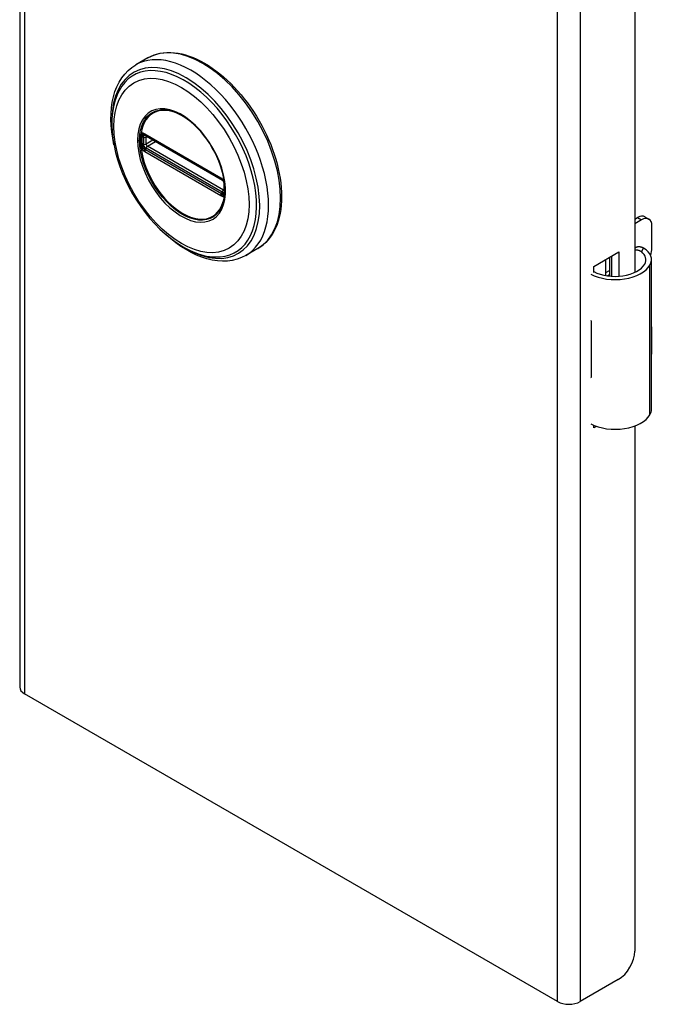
# Model space of a CAD drawing. Header units: inches. Extents: x 0.1 to 81.1, y -11 to 52.7.
# Tile 23 of 31: x 68.8 to 72.2, y 19.3 to 24.6. Entities that reach past the tile are written whole.
import ezdxf

# ---------------------------------------------------------------- set-up
doc = ezdxf.new("R2010")
doc.units = ezdxf.units.IN
doc.header["$LTSCALE"] = 4.869794
doc.header["$MEASUREMENT"] = 0
doc.layers.add('Visible Edges(ANSI)', color=7, linetype='Continuous', lineweight=25)
doc.layers.add('Visible Tangent Edges(ANSI)', color=7, linetype='Continuous', lineweight=25)

msp = doc.modelspace()

# ---------------------------------------------------------------- linework, layer by layer
at = {"layer": 'Visible Edges(ANSI)'}
for p, q in [((68.8034, 40.5693), (68.8034, 20.9733)), ((72.1053, 35.0309), (72.1053, 23.1998)), ((69.4909, 24.3508), (69.4269, 24.3138)), ((69.477, 23.9372), (69.4719, 23.9401)), ((69.477, 23.9372), (69.8851, 23.7016)), ((69.892, 23.6939), (69.484, 23.9295)), ((69.8901, 23.6986), (69.8851, 23.7016)), ((69.9009, 23.6862), (69.9021, 23.6834)), ((69.901, 23.6411), (69.901, 23.6783)), ((69.9021, 23.6834), (69.9027, 23.6816)), ((69.9041, 23.631), (69.904, 23.6251)), ((69.9041, 23.6679), (69.9041, 23.631)), ((72.1053, 23.4854), (72.1208, 23.4944)), ((72.1416, 23.4823), (72.1053, 23.4613)), ((72.1601, 23.4983), (72.181, 23.4862)), ((72.1973, 23.3296), (72.1973, 23.4502)), ((70.0815, 23.3279), (70.0174, 23.291)), ((71.8861, 23.2318), (72.0204, 23.3093)), ((72.0204, 23.3093), (72.0204, 23.1789)), ((71.9495, 23.1827), (71.9495, 23.2684)), ((71.9694, 23.2799), (71.9694, 23.1798)), ((71.9815, 23.1788), (71.9815, 23.2869)), ((72.1948, 22.4641), (72.1948, 23.2677)), ((71.8861, 23.2), (71.8861, 23.2318)), ((71.9495, 23.1986), (71.9694, 23.2101)), ((71.9694, 23.186), (71.9606, 23.1809)), ((71.8705, 22.94), (71.8705, 22.9087)), ((72.1973, 22.7751), (72.1973, 22.8957)), ((71.8705, 22.666), (71.8705, 22.6347)), ((71.8861, 22.3647), (71.8861, 22.3785)), ((71.9006, 22.3731), (71.8861, 22.3647)), ((72.1053, 22.3752), (72.1053, 19.5567)), ((71.6909, 19.2857), (68.8285, 20.9382)), ((72.0169, 19.4036), (71.8125, 19.2857))]:
    msp.add_line(p, q, dxfattribs=at)
at = {"layer": 'Visible Edges(ANSI)', "flags": 128}
for points in [[(69.4909, 24.3508), (69.5067, 24.3591), (69.5233, 24.366), (69.5404, 24.3715), (69.5582, 24.3757), (69.5764, 24.3785), (69.5951, 24.38), (69.6142, 24.3801), (69.6336, 24.3788), (69.6534, 24.3762), (69.6734, 24.3723), (69.6935, 24.3671), (69.7139, 24.3606), (69.7344, 24.3529), (69.7549, 24.3439), (69.7755, 24.3338), (69.796, 24.3225), (69.8165, 24.3101), (69.8369, 24.2966), (69.8572, 24.282), (69.8773, 24.2664), (69.8972, 24.2498), (69.9167, 24.2322), (69.936, 24.2137), (69.955, 24.1944), (69.9735, 24.1742), (69.9916, 24.1532), (70.0092, 24.1315), (70.0263, 24.1092), (70.0428, 24.0862), (70.0587, 24.0626), (70.074, 24.0386), (70.0887, 24.014), (70.1026, 23.9891), (70.1158, 23.9638), (70.1282, 23.9382), (70.1399, 23.9124), (70.1507, 23.8864), (70.1607, 23.8603), (70.1698, 23.8342), (70.178, 23.808), (70.1853, 23.782), (70.1917, 23.756), (70.1971, 23.7303), (70.2015, 23.7048), (70.205, 23.6796), (70.2075, 23.6547), (70.209, 23.6303), (70.2095, 23.6063), (70.209, 23.5829), (70.2075, 23.56), (70.205, 23.5378), (70.2014, 23.5162), (70.1969, 23.4953), (70.1913, 23.4752), (70.1847, 23.456), (70.177, 23.4376), (70.1684, 23.4201), (70.1588, 23.4036), (70.1482, 23.3881), (70.1367, 23.3737), (70.1242, 23.3605), (70.1108, 23.3484), (70.0965, 23.3375), (70.0815, 23.3279)], [(69.3093, 23.8852), (69.3025, 23.9198), (69.2976, 23.9539), (69.2944, 23.9875), (69.2931, 24.0203), (69.2936, 24.0524), (69.296, 24.0834), (69.3003, 24.1135), (69.3066, 24.1423), (69.3148, 24.1699), (69.325, 24.196), (69.3372, 24.2205), (69.3513, 24.2433), (69.3674, 24.2643), (69.3855, 24.2831), (69.4054, 24.2997), (69.4269, 24.3138)], [(69.3365, 24.1743), (69.33, 24.1611), (69.3241, 24.1474), (69.3188, 24.1333), (69.3141, 24.1187), (69.3066, 24.0882), (69.3014, 24.0563), (69.2986, 24.0232), (69.2981, 23.9888), (69.2999, 23.9535), (69.3039, 23.9174), (69.3102, 23.8807), (69.3185, 23.8435), (69.3289, 23.8061), (69.3413, 23.7686), (69.3557, 23.7313), (69.3719, 23.6942), (69.3899, 23.6577), (69.4095, 23.6219), (69.4307, 23.587), (69.4533, 23.5532), (69.4773, 23.5206), (69.5025, 23.4895), (69.5287, 23.46), (69.5559, 23.4323), (69.584, 23.4065), (69.6127, 23.3827), (69.6419, 23.3612), (69.6716, 23.342), (69.7016, 23.3253), (69.7317, 23.3111), (69.7619, 23.2996), (69.792, 23.2909), (69.807, 23.2877), (69.8219, 23.2852), (69.8367, 23.2834), (69.8514, 23.2825)], [(69.8744, 23.5275), (69.8829, 23.541), (69.8902, 23.5563), (69.8961, 23.5731), (69.9006, 23.5913), (69.9036, 23.6109), (69.905, 23.6317), (69.9049, 23.6536), (69.9033, 23.6762), (69.9001, 23.6996), (69.8954, 23.7235), (69.8891, 23.7479), (69.8815, 23.7723), (69.8724, 23.7969), (69.8619, 23.8213), (69.8502, 23.8454), (69.8374, 23.869), (69.8233, 23.892), (69.8083, 23.9142), (69.7924, 23.9354), (69.7757, 23.9555), (69.7583, 23.9744), (69.7403, 23.992), (69.722, 24.008), (69.7033, 24.0225), (69.6845, 24.0352), (69.6656, 24.0462), (69.6469, 24.0553), (69.6285, 24.0625), (69.6104, 24.0677), (69.5929, 24.071), (69.5761, 24.0724), (69.5601, 24.0717)], [(69.4719, 23.9401), (69.4701, 23.9409), (69.4688, 23.9413)], [(69.484, 23.9295), (69.483, 23.93), (69.4826, 23.9301)], [(69.8901, 23.6986), (69.8934, 23.6962), (69.8969, 23.6926)], [(69.901, 23.6783), (69.9004, 23.6823), (69.8983, 23.6871), (69.8951, 23.6913), (69.892, 23.6939)], [(69.8969, 23.6926), (69.899, 23.6895), (69.9009, 23.6862)], [(69.9008, 23.6396), (69.9009, 23.64), (69.901, 23.6411)], [(69.904, 23.6251), (69.9038, 23.6227), (69.9035, 23.6217)], [(70.0174, 23.291), (69.9944, 23.2794), (69.9701, 23.2705), (69.9448, 23.2643), (69.9186, 23.2608), (69.8918, 23.2599), (69.8644, 23.2617), (69.8367, 23.2659), (69.8087, 23.2726), (69.7806, 23.2816), (69.7525, 23.2929), (69.7243, 23.3063), (69.6963, 23.3219), (69.6686, 23.3395), (69.6411, 23.359), (69.614, 23.3803), (69.5874, 23.4034)], [(72.1526, 23.3296), (72.1508, 23.3307), (72.149, 23.3317), (72.147, 23.3326), (72.1451, 23.3335), (72.1431, 23.3342), (72.1411, 23.3349), (72.139, 23.3355), (72.1369, 23.336), (72.1349, 23.3364), (72.1328, 23.3367), (72.1307, 23.3369), (72.1286, 23.337), (72.1265, 23.337), (72.1244, 23.3368), (72.1223, 23.3366), (72.1202, 23.3363), (72.1182, 23.3358), (72.1162, 23.3353), (72.1143, 23.3347), (72.1124, 23.334), (72.1105, 23.3332), (72.1087, 23.3323), (72.107, 23.3313), (72.1053, 23.3303)], [(72.1053, 23.3188), (72.1068, 23.3192), (72.1084, 23.3196), (72.1099, 23.3198), (72.1115, 23.32), (72.113, 23.3202), (72.1146, 23.3203), (72.1161, 23.3203), (72.1176, 23.3203), (72.1191, 23.3201), (72.1206, 23.32), (72.1221, 23.3197), (72.1236, 23.3194), (72.1252, 23.3191), (72.1267, 23.3186), (72.1282, 23.3181), (72.1297, 23.3176), (72.1312, 23.317), (72.1326, 23.3163), (72.1341, 23.3156), (72.1355, 23.3148), (72.1369, 23.3139), (72.1383, 23.313), (72.1396, 23.312), (72.1409, 23.311)]]:
    msp.add_lwpolyline(points, dxfattribs=at)
at = {"layer": 'Visible Edges(ANSI)'}
for centre, major_axis, start_param, end_param in [((72.1208, 23.4301), (0.0394, 0.0682), 0, 0.785398), ((72.1416, 23.418), (0.0394, 0.0682), 5.497787, 7.068583), ((72.0373, 23.2677), (0.128, 0), 5.96475, 6.909947), ((72.0373, 23.2677), (0.1575, 0), 5.96475, 7.032103), ((72.1416, 23.2975), (-0.0394, -0.0682), 1.811012, 2.356194), ((71.9999, 23.2748), (0.1969, 0), 3.983372, 5.96475), ((71.9999, 23.2748), (0.1673, 0), 3.964134, 5.96475), ((71.9999, 23.0257), (0.1969, 0), 3.983372, 3.995195), ((71.9308, 22.9486), (-0.0917, 0), 0.828235, 0.853602), ((72.1416, 22.8635), (-0.0394, -0.0682), 2.356194, 2.65865), ((72.1416, 22.743), (-0.0394, -0.0682), 2.053739, 2.356194), ((71.9308, 22.7059), (0.0917, 0), 3.969828, 3.995195), ((71.9999, 22.7203), (-0.1969, 0), 0.841779, 0.853602), ((72.0373, 22.4641), (0.1575, 0), 5.96475, 6.283185), ((71.9999, 22.4712), (0.1969, 0), 3.983372, 5.96475), ((68.8894, 20.9733), (-0.086, 0), 0, 0.785398), ((72.0169, 19.5057), (-0.0625, -0.1083), 0.785398, 2.356194), ((71.7517, 19.3208), (-0.086, 0), 0.785398, 2.356194)]:
    msp.add_ellipse(centre, major_axis=major_axis, ratio=0.57735, start_param=start_param, end_param=end_param, dxfattribs=at)
at = {"layer": 'Visible Tangent Edges(ANSI)'}
for p, q in [((68.8285, 40.5342), (68.8285, 20.9382)), ((71.6909, 19.2857), (71.6909, 38.8816)), ((71.8125, 38.8816), (71.8125, 19.2857)), ((69.883, 23.7061), (69.475, 23.9417)), ((69.4691, 23.8882), (69.4691, 23.9254)), ((69.4817, 23.9258), (69.4863, 23.9281)), ((69.4817, 23.8886), (69.4817, 23.9258)), ((69.5182, 23.9097), (69.4817, 23.8886)), ((69.482, 23.9329), (69.8901, 23.6973)), ((69.4887, 23.8766), (69.5322, 23.9017)), ((69.475, 23.8489), (69.883, 23.6133)), ((69.8866, 23.6223), (69.4785, 23.8579)), ((69.8901, 23.6302), (69.482, 23.8658)), ((69.8967, 23.641), (69.4887, 23.8766)), ((69.901, 23.6438), (69.8967, 23.641)), ((69.903, 23.6749), (69.903, 23.6377)), ((72.1208, 23.4944), (72.1416, 23.4823)), ((72.1409, 23.311), (72.1526, 23.3296)), ((72.1869, 22.4356), (72.1869, 23.2392)), ((71.8705, 22.9087), (71.8705, 22.666))]:
    msp.add_line(p, q, dxfattribs=at)
at = {"layer": 'Visible Tangent Edges(ANSI)', "flags": 128}
for points in [[(69.436, 23.9098), (69.4377, 23.8766), (69.4426, 23.842), (69.4508, 23.8063), (69.462, 23.7703), (69.4763, 23.7343), (69.4933, 23.6988), (69.5127, 23.6644), (69.5344, 23.6315), (69.5581, 23.6006), (69.5834, 23.5721), (69.6099, 23.5465), (69.6372, 23.5241), (69.6651, 23.5053), (69.693, 23.4902), (69.7207, 23.479), (69.7477, 23.4718), (69.7736, 23.4688), (69.7981, 23.4703), (69.8208, 23.4761), (69.8414, 23.4861), (69.8596, 23.5001), (69.8752, 23.5178), (69.888, 23.5391), (69.8978, 23.5637), (69.9044, 23.5914), (69.9076, 23.6216), (69.9075, 23.6539), (69.9042, 23.6879), (69.8976, 23.723), (69.8879, 23.7589), (69.8752, 23.7951), (69.8594, 23.8309), (69.8411, 23.8659), (69.8204, 23.8996), (69.7977, 23.9315), (69.7733, 23.9612), (69.7474, 23.9882), (69.7204, 24.0122), (69.6927, 24.0329), (69.6647, 24.05), (69.6368, 24.0633), (69.6094, 24.0724), (69.5829, 24.0773), (69.5577, 24.0779), (69.5341, 24.0742), (69.5125, 24.0664), (69.493, 24.0545), (69.4761, 24.0385), (69.4619, 24.0189), (69.4507, 23.9958), (69.4426, 23.9697), (69.4377, 23.9409), (69.436, 23.9098)], [(69.4472, 23.9086), (69.4474, 23.9199), (69.4481, 23.931), (69.4491, 23.9417), (69.4506, 23.9521), (69.4525, 23.9623), (69.4549, 23.972), (69.4576, 23.9815), (69.4608, 23.9905), (69.4643, 23.9991), (69.4683, 24.0073), (69.4727, 24.0151), (69.4774, 24.0225), (69.4825, 24.0294), (69.488, 24.0358), (69.4938, 24.0417), (69.5, 24.0472), (69.5065, 24.0521), (69.5133, 24.0565), (69.5204, 24.0604), (69.5278, 24.0637), (69.5355, 24.0665), (69.5435, 24.0688), (69.5517, 24.0705), (69.5601, 24.0716)], [(69.4544, 23.9424), (69.4543, 23.9421), (69.4542, 23.9417), (69.454, 23.9413), (69.4539, 23.9409), (69.4538, 23.9405), (69.4537, 23.9402), (69.4536, 23.9398), (69.4535, 23.9394), (69.4535, 23.939), (69.4534, 23.9385), (69.4533, 23.9381), (69.4532, 23.9377), (69.4531, 23.9373), (69.4531, 23.9368), (69.453, 23.9364), (69.4529, 23.936), (69.4529, 23.9355), (69.4528, 23.9351), (69.4528, 23.9346), (69.4527, 23.9342), (69.4527, 23.9337), (69.4526, 23.9333), (69.4526, 23.9328), (69.4526, 23.9324)], [(69.4553, 23.945), (69.4552, 23.9449), (69.4552, 23.9448), (69.4551, 23.9447), (69.4551, 23.9446), (69.4551, 23.9445), (69.455, 23.9444), (69.455, 23.9443), (69.455, 23.9442), (69.4549, 23.9441), (69.4549, 23.9439), (69.4548, 23.9438), (69.4548, 23.9437), (69.4548, 23.9436), (69.4547, 23.9435), (69.4547, 23.9434), (69.4547, 23.9433), (69.4546, 23.9432), (69.4546, 23.9431), (69.4546, 23.943), (69.4545, 23.9429), (69.4545, 23.9428), (69.4544, 23.9427), (69.4544, 23.9425), (69.4544, 23.9424)], [(69.4604, 23.9471), (69.4602, 23.947), (69.46, 23.947), (69.4597, 23.947), (69.4595, 23.9469), (69.4592, 23.9469), (69.459, 23.9468), (69.4588, 23.9468), (69.4585, 23.9467), (69.4583, 23.9466), (69.4581, 23.9466), (69.4579, 23.9465), (69.4577, 23.9464), (69.4574, 23.9463), (69.4572, 23.9462), (69.457, 23.9461), (69.4568, 23.946), (69.4566, 23.9459), (69.4564, 23.9458), (69.4562, 23.9457), (69.456, 23.9455), (69.4558, 23.9454), (69.4556, 23.9453), (69.4554, 23.9451), (69.4553, 23.945)], [(69.4698, 23.9446), (69.4694, 23.9449), (69.469, 23.9451), (69.4686, 23.9453), (69.4682, 23.9455), (69.4678, 23.9457), (69.4674, 23.9458), (69.4669, 23.946), (69.4665, 23.9461), (69.4661, 23.9463), (69.4657, 23.9464), (69.4653, 23.9465), (69.4649, 23.9466), (69.4646, 23.9467), (69.4642, 23.9468), (69.4638, 23.9469), (69.4634, 23.947), (69.463, 23.947), (69.4626, 23.9471), (69.4623, 23.9471), (69.4619, 23.9471), (69.4615, 23.9471), (69.4612, 23.9471), (69.4608, 23.9471), (69.4604, 23.9471)], [(69.4669, 23.9413), (69.467, 23.9413), (69.4671, 23.9413), (69.4672, 23.9413), (69.4672, 23.9413), (69.4673, 23.9413), (69.4674, 23.9413), (69.4675, 23.9413), (69.4676, 23.9413), (69.4676, 23.9413), (69.4677, 23.9413), (69.4678, 23.9413), (69.4679, 23.9413), (69.4679, 23.9413), (69.468, 23.9413), (69.4681, 23.9413), (69.4682, 23.9413), (69.4683, 23.9413), (69.4683, 23.9413), (69.4684, 23.9413), (69.4685, 23.9413), (69.4686, 23.9413), (69.4687, 23.9413), (69.4687, 23.9413), (69.4688, 23.9413)], [(69.475, 23.9417), (69.4748, 23.9418), (69.4745, 23.942), (69.4743, 23.9421), (69.4741, 23.9422), (69.4739, 23.9423), (69.4737, 23.9425), (69.4735, 23.9426), (69.4732, 23.9427), (69.473, 23.9428), (69.4728, 23.943), (69.4726, 23.9431), (69.4724, 23.9432), (69.4722, 23.9433), (69.472, 23.9434), (69.4717, 23.9436), (69.4715, 23.9437), (69.4713, 23.9438), (69.4711, 23.9439), (69.4709, 23.944), (69.4707, 23.9442), (69.4704, 23.9443), (69.4702, 23.9444), (69.47, 23.9445), (69.4698, 23.9446)], [(69.8742, 23.5276), (69.8603, 23.5117), (69.8444, 23.4988), (69.8265, 23.4891), (69.8068, 23.4828), (69.7855, 23.4801), (69.7629, 23.4809), (69.7393, 23.4853), (69.715, 23.4931), (69.6902, 23.5041), (69.6653, 23.5183), (69.6406, 23.5355), (69.6162, 23.5555), (69.5926, 23.5782), (69.5699, 23.6033), (69.5485, 23.6304), (69.5286, 23.6593), (69.5105, 23.6895), (69.4943, 23.7207), (69.4803, 23.7526), (69.4685, 23.7848), (69.4593, 23.8168), (69.4526, 23.8484), (69.4486, 23.8792), (69.4472, 23.9086)], [(69.4524, 23.9267), (69.4523, 23.9252), (69.4523, 23.9237), (69.4522, 23.9222), (69.4522, 23.9207), (69.4522, 23.9192), (69.4522, 23.9176), (69.4521, 23.9161), (69.4521, 23.9146), (69.4521, 23.9131), (69.4521, 23.9115), (69.4521, 23.91), (69.4521, 23.9084), (69.4521, 23.9069), (69.4521, 23.9054), (69.4521, 23.9038), (69.4521, 23.9023), (69.4521, 23.9007), (69.4522, 23.8991), (69.4522, 23.8976), (69.4522, 23.896), (69.4522, 23.8945), (69.4523, 23.8929), (69.4523, 23.8913), (69.4524, 23.8897)], [(69.4526, 23.9324), (69.4526, 23.9321), (69.4526, 23.9319), (69.4526, 23.9317), (69.4526, 23.9314), (69.4525, 23.9312), (69.4525, 23.931), (69.4525, 23.9307), (69.4525, 23.9305), (69.4525, 23.9303), (69.4525, 23.93), (69.4525, 23.9298), (69.4525, 23.9295), (69.4525, 23.9293), (69.4525, 23.9291), (69.4524, 23.9288), (69.4524, 23.9286), (69.4524, 23.9284), (69.4524, 23.9281), (69.4524, 23.9279), (69.4524, 23.9276), (69.4524, 23.9274), (69.4524, 23.9272), (69.4524, 23.9269), (69.4524, 23.9267)], [(69.4524, 23.8897), (69.4524, 23.8895), (69.4524, 23.8892), (69.4524, 23.889), (69.4524, 23.8887), (69.4524, 23.8885), (69.4524, 23.8882), (69.4524, 23.888), (69.4524, 23.8877), (69.4524, 23.8875), (69.4525, 23.8872), (69.4525, 23.887), (69.4525, 23.8867), (69.4525, 23.8865), (69.4525, 23.8862), (69.4525, 23.886), (69.4525, 23.8857), (69.4525, 23.8855), (69.4525, 23.8852), (69.4525, 23.885), (69.4526, 23.8847), (69.4526, 23.8844), (69.4526, 23.8842), (69.4526, 23.8839), (69.4526, 23.8837)], [(69.4601, 23.9321), (69.4601, 23.9324), (69.4601, 23.9328), (69.4601, 23.9331), (69.4601, 23.9334), (69.4602, 23.9337), (69.4602, 23.934), (69.4603, 23.9343), (69.4603, 23.9346), (69.4604, 23.9349), (69.4604, 23.9352), (69.4605, 23.9355), (69.4606, 23.9357), (69.4607, 23.936), (69.4608, 23.9363), (69.4609, 23.9365), (69.461, 23.9368), (69.4611, 23.937), (69.4613, 23.9373), (69.4614, 23.9375), (69.4615, 23.9377), (69.4617, 23.938), (69.4618, 23.9382), (69.462, 23.9384), (69.4621, 23.9386)], [(69.4602, 23.9263), (69.4602, 23.9266), (69.4602, 23.9268), (69.4602, 23.927), (69.4602, 23.9273), (69.4602, 23.9275), (69.4602, 23.9278), (69.4602, 23.928), (69.4602, 23.9282), (69.4602, 23.9285), (69.4602, 23.9287), (69.4602, 23.9289), (69.4602, 23.9292), (69.4602, 23.9294), (69.4602, 23.9297), (69.4602, 23.9299), (69.4602, 23.9302), (69.4602, 23.9304), (69.4601, 23.9306), (69.4601, 23.9309), (69.4601, 23.9311), (69.4601, 23.9314), (69.4601, 23.9316), (69.4601, 23.9319), (69.4601, 23.9321)], [(69.4601, 23.8832), (69.4601, 23.8834), (69.4601, 23.8837), (69.4601, 23.8839), (69.4601, 23.8842), (69.4601, 23.8844), (69.4601, 23.8847), (69.4602, 23.8849), (69.4602, 23.8852), (69.4602, 23.8854), (69.4602, 23.8857), (69.4602, 23.8859), (69.4602, 23.8862), (69.4602, 23.8864), (69.4602, 23.8867), (69.4602, 23.8869), (69.4602, 23.8872), (69.4602, 23.8874), (69.4602, 23.8876), (69.4602, 23.8879), (69.4602, 23.8881), (69.4602, 23.8884), (69.4602, 23.8886), (69.4602, 23.8889), (69.4602, 23.8891)], [(69.4602, 23.8891), (69.4603, 23.8906), (69.4603, 23.8922), (69.4603, 23.8938), (69.4603, 23.8953), (69.4603, 23.8969), (69.4603, 23.8984), (69.4603, 23.9), (69.4604, 23.9015), (69.4604, 23.9031), (69.4604, 23.9046), (69.4604, 23.9062), (69.4604, 23.9077), (69.4604, 23.9093), (69.4604, 23.9108), (69.4604, 23.9124), (69.4604, 23.9139), (69.4603, 23.9155), (69.4603, 23.917), (69.4603, 23.9186), (69.4603, 23.9201), (69.4603, 23.9217), (69.4603, 23.9232), (69.4603, 23.9248), (69.4602, 23.9263)], [(69.4621, 23.9386), (69.4622, 23.9387), (69.4622, 23.9387), (69.4623, 23.9388), (69.4623, 23.9388), (69.4624, 23.9389), (69.4624, 23.9389), (69.4625, 23.939), (69.4625, 23.9391), (69.4626, 23.9391), (69.4627, 23.9392), (69.4627, 23.9392), (69.4628, 23.9393), (69.4628, 23.9393), (69.4629, 23.9394), (69.4629, 23.9394), (69.463, 23.9395), (69.463, 23.9395), (69.4631, 23.9396), (69.4631, 23.9396), (69.4632, 23.9397), (69.4632, 23.9397), (69.4633, 23.9398), (69.4633, 23.9398), (69.4634, 23.9399)], [(69.4634, 23.9399), (69.4635, 23.94), (69.4637, 23.9401), (69.4638, 23.9402), (69.4639, 23.9403), (69.464, 23.9404), (69.4642, 23.9404), (69.4643, 23.9405), (69.4645, 23.9406), (69.4646, 23.9407), (69.4647, 23.9407), (69.4649, 23.9408), (69.465, 23.9409), (69.4652, 23.9409), (69.4653, 23.941), (69.4655, 23.941), (69.4656, 23.9411), (69.4658, 23.9411), (69.466, 23.9412), (69.4661, 23.9412), (69.4663, 23.9412), (69.4664, 23.9413), (69.4666, 23.9413), (69.4668, 23.9413), (69.4669, 23.9413)], [(69.4691, 23.9254), (69.4691, 23.9257), (69.4691, 23.926), (69.4691, 23.9262), (69.4691, 23.9265), (69.4691, 23.9267), (69.4691, 23.927), (69.4691, 23.9272), (69.4691, 23.9275), (69.4691, 23.9277), (69.4692, 23.928), (69.4692, 23.9282), (69.4692, 23.9284), (69.4692, 23.9287), (69.4692, 23.9289), (69.4693, 23.9291), (69.4693, 23.9294), (69.4693, 23.9296), (69.4694, 23.9298), (69.4694, 23.93), (69.4694, 23.9302), (69.4694, 23.9305), (69.4695, 23.9307), (69.4695, 23.9309), (69.4696, 23.9311)], [(69.4696, 23.9311), (69.4696, 23.9312), (69.4696, 23.9314), (69.4696, 23.9315), (69.4697, 23.9317), (69.4697, 23.9318), (69.4698, 23.932), (69.4698, 23.9321), (69.4699, 23.9322), (69.4699, 23.9324), (69.47, 23.9325), (69.47, 23.9326), (69.4701, 23.9328), (69.4701, 23.9329), (69.4702, 23.933), (69.4702, 23.9331), (69.4703, 23.9332), (69.4704, 23.9334), (69.4704, 23.9335), (69.4705, 23.9336), (69.4706, 23.9337), (69.4707, 23.9338), (69.4707, 23.9339), (69.4708, 23.934), (69.4709, 23.9341)], [(69.4734, 23.9356), (69.4736, 23.9356), (69.4737, 23.9356), (69.4738, 23.9356), (69.474, 23.9356), (69.4741, 23.9356), (69.4742, 23.9356), (69.4744, 23.9357), (69.4745, 23.9357), (69.4746, 23.9357), (69.4748, 23.9356), (69.4749, 23.9356), (69.475, 23.9356), (69.4752, 23.9356), (69.4753, 23.9356), (69.4755, 23.9356), (69.4756, 23.9355), (69.4757, 23.9355), (69.4759, 23.9355), (69.476, 23.9355), (69.4762, 23.9354), (69.4763, 23.9354), (69.4765, 23.9353), (69.4766, 23.9353), (69.4768, 23.9352)], [(69.4768, 23.9352), (69.477, 23.9352), (69.4772, 23.9351), (69.4774, 23.935), (69.4776, 23.935), (69.4778, 23.9349), (69.478, 23.9348), (69.4782, 23.9347), (69.4784, 23.9346), (69.4787, 23.9345), (69.4789, 23.9345), (69.4791, 23.9344), (69.4793, 23.9343), (69.4795, 23.9342), (69.4798, 23.9341), (69.48, 23.934), (69.4802, 23.9339), (69.4804, 23.9337), (69.4806, 23.9336), (69.4809, 23.9335), (69.4811, 23.9334), (69.4813, 23.9333), (69.4816, 23.9332), (69.4818, 23.933), (69.482, 23.9329)], [(69.4526, 23.8837), (69.4526, 23.8832), (69.4526, 23.8827), (69.4527, 23.8822), (69.4527, 23.8817), (69.4528, 23.8812), (69.4528, 23.8807), (69.4529, 23.8802), (69.4529, 23.8797), (69.453, 23.8792), (69.4531, 23.8787), (69.4531, 23.8782), (69.4532, 23.8777), (69.4533, 23.8772), (69.4534, 23.8767), (69.4535, 23.8763), (69.4535, 23.8758), (69.4536, 23.8753), (69.4537, 23.8748), (69.4538, 23.8743), (69.4539, 23.8738), (69.454, 23.8733), (69.4542, 23.8728), (69.4543, 23.8724), (69.4544, 23.8719)], [(69.4544, 23.8719), (69.4544, 23.8717), (69.4544, 23.8716), (69.4545, 23.8714), (69.4545, 23.8713), (69.4546, 23.8711), (69.4546, 23.871), (69.4546, 23.8708), (69.4547, 23.8707), (69.4547, 23.8706), (69.4547, 23.8704), (69.4548, 23.8703), (69.4548, 23.8701), (69.4548, 23.87), (69.4549, 23.8698), (69.4549, 23.8697), (69.455, 23.8695), (69.455, 23.8694), (69.455, 23.8693), (69.4551, 23.8691), (69.4551, 23.869), (69.4551, 23.8688), (69.4552, 23.8687), (69.4552, 23.8685), (69.4553, 23.8684)], [(69.4553, 23.8684), (69.4554, 23.868), (69.4556, 23.8677), (69.4558, 23.8673), (69.456, 23.867), (69.4562, 23.8666), (69.4564, 23.8663), (69.4566, 23.8659), (69.4568, 23.8656), (69.457, 23.8652), (69.4572, 23.8649), (69.4574, 23.8645), (69.4576, 23.8642), (69.4579, 23.8639), (69.4581, 23.8635), (69.4583, 23.8632), (69.4585, 23.8629), (69.4588, 23.8625), (69.459, 23.8622), (69.4592, 23.8619), (69.4595, 23.8616), (69.4597, 23.8612), (69.46, 23.8609), (69.4602, 23.8606), (69.4604, 23.8603)], [(69.4621, 23.8747), (69.462, 23.8751), (69.4618, 23.8755), (69.4617, 23.8758), (69.4616, 23.8762), (69.4614, 23.8765), (69.4613, 23.8769), (69.4612, 23.8772), (69.461, 23.8776), (69.4609, 23.878), (69.4608, 23.8783), (69.4607, 23.8787), (69.4606, 23.879), (69.4605, 23.8794), (69.4605, 23.8797), (69.4604, 23.8801), (69.4603, 23.8804), (69.4603, 23.8808), (69.4602, 23.8811), (69.4602, 23.8815), (69.4601, 23.8818), (69.4601, 23.8822), (69.4601, 23.8825), (69.4601, 23.8828), (69.4601, 23.8832)], [(69.4604, 23.8603), (69.4608, 23.8599), (69.4612, 23.8594), (69.4615, 23.859), (69.4619, 23.8586), (69.4623, 23.8582), (69.4626, 23.8578), (69.463, 23.8574), (69.4634, 23.857), (69.4638, 23.8566), (69.4642, 23.8562), (69.4646, 23.8559), (69.465, 23.8555), (69.4654, 23.8552), (69.4658, 23.8548), (69.4662, 23.8545), (69.4666, 23.8542), (69.467, 23.8539), (69.4674, 23.8536), (69.4678, 23.8533), (69.4682, 23.853), (69.4686, 23.8527), (69.469, 23.8524), (69.4694, 23.8522), (69.4698, 23.8519)], [(69.4634, 23.8721), (69.4633, 23.8722), (69.4633, 23.8723), (69.4632, 23.8724), (69.4632, 23.8726), (69.4631, 23.8727), (69.4631, 23.8728), (69.463, 23.8729), (69.463, 23.873), (69.4629, 23.8731), (69.4629, 23.8732), (69.4628, 23.8733), (69.4628, 23.8734), (69.4627, 23.8735), (69.4627, 23.8736), (69.4626, 23.8738), (69.4625, 23.8739), (69.4625, 23.874), (69.4624, 23.8741), (69.4624, 23.8742), (69.4623, 23.8743), (69.4623, 23.8744), (69.4622, 23.8745), (69.4622, 23.8746), (69.4621, 23.8747)], [(69.4669, 23.8666), (69.4668, 23.8668), (69.4666, 23.867), (69.4664, 23.8672), (69.4663, 23.8674), (69.4661, 23.8677), (69.466, 23.8679), (69.4658, 23.8681), (69.4656, 23.8683), (69.4655, 23.8686), (69.4653, 23.8688), (69.4652, 23.869), (69.465, 23.8693), (69.4649, 23.8695), (69.4647, 23.8697), (69.4646, 23.87), (69.4645, 23.8702), (69.4643, 23.8704), (69.4642, 23.8707), (69.464, 23.8709), (69.4639, 23.8711), (69.4638, 23.8714), (69.4637, 23.8716), (69.4635, 23.8719), (69.4634, 23.8721)], [(69.4734, 23.8609), (69.4731, 23.861), (69.4728, 23.8612), (69.4725, 23.8614), (69.4723, 23.8616), (69.472, 23.8618), (69.4717, 23.862), (69.4714, 23.8622), (69.4711, 23.8624), (69.4709, 23.8626), (69.4706, 23.8628), (69.4703, 23.8631), (69.47, 23.8633), (69.4698, 23.8636), (69.4695, 23.8638), (69.4692, 23.8641), (69.469, 23.8643), (69.4687, 23.8646), (69.4684, 23.8649), (69.4682, 23.8651), (69.4679, 23.8654), (69.4677, 23.8657), (69.4674, 23.866), (69.4672, 23.8663), (69.4669, 23.8666)], [(69.4696, 23.8819), (69.4695, 23.8821), (69.4695, 23.8824), (69.4694, 23.8827), (69.4694, 23.8829), (69.4694, 23.8832), (69.4694, 23.8834), (69.4693, 23.8837), (69.4693, 23.884), (69.4693, 23.8842), (69.4692, 23.8845), (69.4692, 23.8848), (69.4692, 23.885), (69.4692, 23.8853), (69.4692, 23.8856), (69.4691, 23.8858), (69.4691, 23.8861), (69.4691, 23.8864), (69.4691, 23.8866), (69.4691, 23.8869), (69.4691, 23.8872), (69.4691, 23.8874), (69.4691, 23.8877), (69.4691, 23.8879), (69.4691, 23.8882)], [(69.4709, 23.8773), (69.4708, 23.8775), (69.4707, 23.8776), (69.4707, 23.8778), (69.4706, 23.878), (69.4705, 23.8782), (69.4704, 23.8784), (69.4704, 23.8786), (69.4703, 23.8788), (69.4702, 23.879), (69.4702, 23.8792), (69.4701, 23.8794), (69.4701, 23.8796), (69.47, 23.8798), (69.47, 23.88), (69.4699, 23.8802), (69.4699, 23.8804), (69.4698, 23.8806), (69.4698, 23.8807), (69.4697, 23.8809), (69.4697, 23.8811), (69.4696, 23.8813), (69.4696, 23.8815), (69.4696, 23.8817), (69.4696, 23.8819)], [(69.4698, 23.8519), (69.47, 23.8518), (69.4702, 23.8517), (69.4704, 23.8515), (69.4707, 23.8514), (69.4709, 23.8513), (69.4711, 23.8512), (69.4713, 23.851), (69.4715, 23.8509), (69.4717, 23.8508), (69.472, 23.8506), (69.4722, 23.8505), (69.4724, 23.8504), (69.4726, 23.8503), (69.4728, 23.8501), (69.473, 23.85), (69.4732, 23.8499), (69.4735, 23.8498), (69.4737, 23.8496), (69.4739, 23.8495), (69.4741, 23.8494), (69.4743, 23.8492), (69.4745, 23.8491), (69.4748, 23.849), (69.475, 23.8489)], [(69.4768, 23.8694), (69.4766, 23.8695), (69.4765, 23.8696), (69.4763, 23.8698), (69.4762, 23.8699), (69.476, 23.87), (69.4759, 23.8701), (69.4757, 23.8703), (69.4756, 23.8704), (69.4755, 23.8706), (69.4753, 23.8707), (69.4752, 23.8708), (69.475, 23.871), (69.4749, 23.8711), (69.4748, 23.8713), (69.4746, 23.8714), (69.4745, 23.8716), (69.4744, 23.8717), (69.4742, 23.8719), (69.4741, 23.8721), (69.474, 23.8722), (69.4738, 23.8724), (69.4737, 23.8725), (69.4736, 23.8727), (69.4734, 23.8729)], [(69.4785, 23.8579), (69.4783, 23.858), (69.4781, 23.8582), (69.4779, 23.8583), (69.4777, 23.8584), (69.4775, 23.8585), (69.4773, 23.8586), (69.4771, 23.8588), (69.4768, 23.8589), (69.4766, 23.859), (69.4764, 23.8591), (69.4762, 23.8593), (69.476, 23.8594), (69.4758, 23.8595), (69.4756, 23.8596), (69.4754, 23.8597), (69.4751, 23.8599), (69.4749, 23.86), (69.4747, 23.8601), (69.4745, 23.8602), (69.4743, 23.8604), (69.474, 23.8605), (69.4738, 23.8606), (69.4736, 23.8607), (69.4734, 23.8609)], [(69.482, 23.8658), (69.4818, 23.8659), (69.4816, 23.8661), (69.4813, 23.8662), (69.4811, 23.8663), (69.4809, 23.8665), (69.4807, 23.8666), (69.4804, 23.8668), (69.4802, 23.8669), (69.48, 23.8671), (69.4798, 23.8672), (69.4795, 23.8674), (69.4793, 23.8675), (69.4791, 23.8677), (69.4789, 23.8678), (69.4787, 23.868), (69.4784, 23.8681), (69.4782, 23.8683), (69.478, 23.8684), (69.4778, 23.8686), (69.4776, 23.8688), (69.4774, 23.8689), (69.4772, 23.8691), (69.477, 23.8692), (69.4768, 23.8694)], [(69.8882, 23.7031), (69.888, 23.7032), (69.8878, 23.7033), (69.8876, 23.7035), (69.8873, 23.7036), (69.8871, 23.7037), (69.8869, 23.7038), (69.8867, 23.704), (69.8865, 23.7041), (69.8863, 23.7042), (69.8861, 23.7044), (69.8858, 23.7045), (69.8856, 23.7046), (69.8854, 23.7047), (69.8852, 23.7049), (69.885, 23.705), (69.8848, 23.7051), (69.8845, 23.7053), (69.8843, 23.7054), (69.8841, 23.7055), (69.8839, 23.7056), (69.8837, 23.7058), (69.8835, 23.7059), (69.8833, 23.706), (69.883, 23.7061)], [(69.8976, 23.6947), (69.8972, 23.6951), (69.8969, 23.6956), (69.8965, 23.696), (69.8961, 23.6964), (69.8958, 23.6968), (69.8954, 23.6972), (69.895, 23.6976), (69.8946, 23.698), (69.8942, 23.6984), (69.8938, 23.6987), (69.8935, 23.6991), (69.8931, 23.6995), (69.8927, 23.6998), (69.8923, 23.7002), (69.8919, 23.7005), (69.8915, 23.7008), (69.8911, 23.7011), (69.8907, 23.7014), (69.8903, 23.7017), (69.8898, 23.702), (69.8894, 23.7023), (69.889, 23.7026), (69.8886, 23.7028), (69.8882, 23.7031)], [(69.8901, 23.6973), (69.8903, 23.6972), (69.8905, 23.697), (69.8907, 23.6969), (69.891, 23.6968), (69.8912, 23.6966), (69.8914, 23.6965), (69.8916, 23.6963), (69.8918, 23.6962), (69.8921, 23.696), (69.8923, 23.6959), (69.8925, 23.6957), (69.8927, 23.6956), (69.8929, 23.6954), (69.8931, 23.6953), (69.8934, 23.6951), (69.8936, 23.695), (69.8938, 23.6948), (69.894, 23.6946), (69.8942, 23.6945), (69.8944, 23.6943), (69.8946, 23.6942), (69.8948, 23.694), (69.895, 23.6938), (69.8952, 23.6937)], [(69.8952, 23.6937), (69.8953, 23.6935), (69.8955, 23.6934), (69.8956, 23.6933), (69.8958, 23.6932), (69.8959, 23.693), (69.8961, 23.6929), (69.8962, 23.6928), (69.8963, 23.6926), (69.8965, 23.6925), (69.8966, 23.6924), (69.8968, 23.6922), (69.8969, 23.6921), (69.897, 23.6919), (69.8972, 23.6918), (69.8973, 23.6916), (69.8974, 23.6915), (69.8976, 23.6913), (69.8977, 23.6911), (69.8978, 23.691), (69.898, 23.6908), (69.8981, 23.6907), (69.8982, 23.6905), (69.8984, 23.6903), (69.8985, 23.6902)], [(69.9018, 23.6884), (69.9017, 23.6886), (69.9015, 23.6889), (69.9013, 23.6892), (69.9012, 23.6895), (69.901, 23.6898), (69.9009, 23.69), (69.9007, 23.6903), (69.9005, 23.6906), (69.9003, 23.6908), (69.9002, 23.6911), (69.9, 23.6914), (69.8998, 23.6916), (69.8996, 23.6919), (69.8995, 23.6922), (69.8993, 23.6924), (69.8991, 23.6927), (69.8989, 23.6929), (69.8987, 23.6932), (69.8985, 23.6935), (69.8983, 23.6937), (69.8982, 23.694), (69.898, 23.6942), (69.8978, 23.6945), (69.8976, 23.6947)], [(69.901, 23.6858), (69.9011, 23.6856), (69.9012, 23.6854), (69.9013, 23.6852), (69.9013, 23.685), (69.9014, 23.6848), (69.9015, 23.6846), (69.9016, 23.6844), (69.9016, 23.6842), (69.9017, 23.684), (69.9018, 23.6838), (69.9018, 23.6836), (69.9019, 23.6834), (69.9019, 23.6833), (69.902, 23.6831), (69.902, 23.6829), (69.9021, 23.6827), (69.9021, 23.6825), (69.9022, 23.6823), (69.9022, 23.6821), (69.9023, 23.6819), (69.9023, 23.6817), (69.9023, 23.6815), (69.9024, 23.6814), (69.9024, 23.6812)], [(69.9024, 23.6812), (69.9025, 23.6809), (69.9025, 23.6807), (69.9025, 23.6804), (69.9026, 23.6802), (69.9026, 23.6799), (69.9026, 23.6796), (69.9027, 23.6794), (69.9027, 23.6791), (69.9027, 23.6789), (69.9028, 23.6786), (69.9028, 23.6783), (69.9028, 23.6781), (69.9029, 23.6778), (69.9029, 23.6775), (69.9029, 23.6773), (69.9029, 23.677), (69.9029, 23.6767), (69.903, 23.6765), (69.903, 23.6762), (69.903, 23.676), (69.903, 23.6757), (69.903, 23.6754), (69.903, 23.6752), (69.903, 23.6749)], [(69.8952, 23.6278), (69.895, 23.6279), (69.8948, 23.628), (69.8946, 23.628), (69.8944, 23.6281), (69.8942, 23.6282), (69.894, 23.6283), (69.8938, 23.6284), (69.8936, 23.6285), (69.8934, 23.6285), (69.8932, 23.6286), (69.8929, 23.6287), (69.8927, 23.6288), (69.8925, 23.6289), (69.8923, 23.629), (69.8921, 23.6291), (69.8919, 23.6293), (69.8916, 23.6294), (69.8914, 23.6295), (69.8912, 23.6296), (69.891, 23.6297), (69.8907, 23.6298), (69.8905, 23.63), (69.8903, 23.6301), (69.8901, 23.6302)], [(69.8985, 23.6275), (69.8984, 23.6275), (69.8982, 23.6274), (69.8981, 23.6274), (69.898, 23.6274), (69.8978, 23.6274), (69.8977, 23.6274), (69.8976, 23.6274), (69.8974, 23.6274), (69.8973, 23.6274), (69.8972, 23.6274), (69.897, 23.6274), (69.8969, 23.6274), (69.8968, 23.6274), (69.8966, 23.6275), (69.8965, 23.6275), (69.8963, 23.6275), (69.8962, 23.6275), (69.8961, 23.6276), (69.8959, 23.6276), (69.8958, 23.6276), (69.8956, 23.6277), (69.8955, 23.6277), (69.8953, 23.6278), (69.8952, 23.6278)], [(69.9024, 23.632), (69.9024, 23.6318), (69.9023, 23.6317), (69.9023, 23.6315), (69.9023, 23.6314), (69.9022, 23.6312), (69.9022, 23.6311), (69.9021, 23.631), (69.9021, 23.6308), (69.902, 23.6307), (69.902, 23.6305), (69.9019, 23.6304), (69.9019, 23.6303), (69.9018, 23.6302), (69.9018, 23.63), (69.9017, 23.6299), (69.9016, 23.6298), (69.9016, 23.6297), (69.9015, 23.6296), (69.9014, 23.6295), (69.9013, 23.6293), (69.9013, 23.6292), (69.9012, 23.6291), (69.9011, 23.629), (69.901, 23.6289)], [(69.903, 23.6377), (69.903, 23.6374), (69.903, 23.6372), (69.903, 23.6369), (69.903, 23.6367), (69.903, 23.6364), (69.903, 23.6361), (69.9029, 23.6359), (69.9029, 23.6356), (69.9029, 23.6354), (69.9029, 23.6352), (69.9029, 23.6349), (69.9028, 23.6347), (69.9028, 23.6344), (69.9028, 23.6342), (69.9027, 23.634), (69.9027, 23.6337), (69.9027, 23.6335), (69.9026, 23.6333), (69.9026, 23.6331), (69.9026, 23.6328), (69.9025, 23.6326), (69.9025, 23.6324), (69.9025, 23.6322), (69.9024, 23.632)], [(69.883, 23.6133), (69.8833, 23.6132), (69.8835, 23.613), (69.8837, 23.6129), (69.8839, 23.6128), (69.8841, 23.6127), (69.8843, 23.6125), (69.8845, 23.6124), (69.8848, 23.6123), (69.885, 23.6122), (69.8852, 23.612), (69.8854, 23.6119), (69.8856, 23.6118), (69.8858, 23.6117), (69.8861, 23.6116), (69.8863, 23.6114), (69.8865, 23.6113), (69.8867, 23.6112), (69.8869, 23.6111), (69.8871, 23.611), (69.8873, 23.6108), (69.8876, 23.6107), (69.8878, 23.6106), (69.888, 23.6105), (69.8882, 23.6104)], [(69.8916, 23.6194), (69.8914, 23.6195), (69.8912, 23.6196), (69.891, 23.6198), (69.8908, 23.6199), (69.8905, 23.62), (69.8903, 23.6201), (69.8901, 23.6203), (69.8899, 23.6204), (69.8897, 23.6205), (69.8895, 23.6206), (69.8893, 23.6208), (69.8891, 23.6209), (69.8889, 23.621), (69.8887, 23.6211), (69.8885, 23.6212), (69.8882, 23.6214), (69.888, 23.6215), (69.8878, 23.6216), (69.8876, 23.6217), (69.8874, 23.6219), (69.8872, 23.622), (69.887, 23.6221), (69.8868, 23.6222), (69.8866, 23.6223)], [(69.8882, 23.6104), (69.8886, 23.6101), (69.889, 23.6099), (69.8894, 23.6097), (69.8898, 23.6095), (69.8902, 23.6093), (69.8907, 23.6092), (69.8911, 23.609), (69.8915, 23.6088), (69.8919, 23.6087), (69.8923, 23.6086), (69.8927, 23.6085), (69.8931, 23.6084), (69.8935, 23.6083), (69.8939, 23.6082), (69.8942, 23.6081), (69.8946, 23.608), (69.895, 23.608), (69.8954, 23.6079), (69.8958, 23.6079), (69.8961, 23.6079), (69.8965, 23.6079), (69.8969, 23.6079), (69.8972, 23.6079), (69.8976, 23.6079)], [(69.898, 23.6177), (69.8978, 23.6177), (69.8975, 23.6177), (69.8973, 23.6177), (69.897, 23.6177), (69.8968, 23.6177), (69.8965, 23.6177), (69.8963, 23.6177), (69.896, 23.6178), (69.8958, 23.6178), (69.8955, 23.6179), (69.8952, 23.6179), (69.8949, 23.618), (69.8947, 23.6181), (69.8944, 23.6182), (69.8941, 23.6182), (69.8939, 23.6183), (69.8936, 23.6184), (69.8933, 23.6186), (69.893, 23.6187), (69.8927, 23.6188), (69.8925, 23.6189), (69.8922, 23.6191), (69.8919, 23.6192), (69.8916, 23.6194)], [(69.8976, 23.6079), (69.8978, 23.608), (69.8981, 23.608), (69.8983, 23.608), (69.8985, 23.6081), (69.8988, 23.6081), (69.899, 23.6082), (69.8992, 23.6082), (69.8995, 23.6083), (69.8997, 23.6084), (69.8999, 23.6084), (69.9001, 23.6085), (69.9004, 23.6086), (69.9006, 23.6087), (69.9008, 23.6088), (69.901, 23.6089), (69.9012, 23.609), (69.9014, 23.6091), (69.9016, 23.6092), (69.9018, 23.6093), (69.902, 23.6095), (69.9022, 23.6096), (69.9024, 23.6097), (69.9026, 23.6099), (69.9028, 23.61)], [(69.9016, 23.6191), (69.9014, 23.619), (69.9013, 23.6189), (69.9012, 23.6188), (69.9011, 23.6188), (69.9009, 23.6187), (69.9008, 23.6186), (69.9007, 23.6185), (69.9005, 23.6184), (69.9004, 23.6184), (69.9002, 23.6183), (69.9001, 23.6182), (69.8999, 23.6182), (69.8998, 23.6181), (69.8996, 23.618), (69.8995, 23.618), (69.8993, 23.6179), (69.8992, 23.6179), (69.899, 23.6179), (69.8989, 23.6178), (69.8987, 23.6178), (69.8985, 23.6178), (69.8984, 23.6177), (69.8982, 23.6177), (69.898, 23.6177)], [(69.9027, 23.6204), (69.9027, 23.6203), (69.9026, 23.6203), (69.9026, 23.6202), (69.9026, 23.6201), (69.9025, 23.6201), (69.9025, 23.62), (69.9024, 23.62), (69.9024, 23.6199), (69.9023, 23.6199), (69.9023, 23.6198), (69.9022, 23.6198), (69.9022, 23.6197), (69.9021, 23.6197), (69.9021, 23.6196), (69.902, 23.6196), (69.902, 23.6195), (69.9019, 23.6195), (69.9019, 23.6194), (69.9018, 23.6194), (69.9018, 23.6193), (69.9017, 23.6193), (69.9017, 23.6192), (69.9016, 23.6192), (69.9016, 23.6191)], [(69.9035, 23.6217), (69.9035, 23.6216), (69.9034, 23.6216), (69.9034, 23.6215), (69.9034, 23.6215), (69.9033, 23.6214), (69.9033, 23.6213), (69.9033, 23.6213), (69.9033, 23.6212), (69.9032, 23.6212), (69.9032, 23.6211), (69.9032, 23.6211), (69.9031, 23.621), (69.9031, 23.6209), (69.9031, 23.6209), (69.903, 23.6208), (69.903, 23.6208), (69.903, 23.6207), (69.9029, 23.6207), (69.9029, 23.6206), (69.9029, 23.6206), (69.9028, 23.6205), (69.9028, 23.6205), (69.9028, 23.6204), (69.9027, 23.6204)], [(69.9028, 23.61), (69.9028, 23.6101), (69.9028, 23.6102), (69.9029, 23.6103), (69.9029, 23.6104), (69.9029, 23.6105), (69.903, 23.6106), (69.903, 23.6107), (69.903, 23.6108), (69.9031, 23.6109), (69.9031, 23.611), (69.9031, 23.6111), (69.9032, 23.6113), (69.9032, 23.6114), (69.9032, 23.6115), (69.9033, 23.6116), (69.9033, 23.6117), (69.9033, 23.6118), (69.9034, 23.6119), (69.9034, 23.612), (69.9034, 23.6121), (69.9035, 23.6122), (69.9035, 23.6123), (69.9035, 23.6124), (69.9036, 23.6125)], [(69.9036, 23.6125), (69.9036, 23.6126), (69.9036, 23.6126), (69.9036, 23.6127), (69.9036, 23.6127), (69.9036, 23.6128), (69.9036, 23.6128), (69.9037, 23.6129), (69.9037, 23.6129), (69.9037, 23.6129), (69.9037, 23.613), (69.9037, 23.613), (69.9037, 23.6131), (69.9037, 23.6131), (69.9037, 23.6132), (69.9038, 23.6132), (69.9038, 23.6133), (69.9038, 23.6133), (69.9038, 23.6134), (69.9038, 23.6134), (69.9038, 23.6135), (69.9038, 23.6135), (69.9038, 23.6136), (69.9038, 23.6136), (69.9039, 23.6137)]]:
    msp.add_lwpolyline(points, dxfattribs=at)
at = {"layer": 'Visible Tangent Edges(ANSI)'}
for centre, major_axis, ratio, start_param, end_param in [((69.7862, 23.8394), (-0.2953, 0.5114), 0.57735, 3.141593, 6.283185), ((69.6952, 23.7868), (0.2805, -0.4858), 0.57735, 5.512873, 10.19509), ((69.7222, 23.8024), (0.2953, -0.5114), 0.57735, 0, 3.141593), ((69.6878, 23.7826), (-0.274, 0.4746), 0.57735, 2.792236, 6.632542), ((69.679, 23.7775), (-0.1599, 0.277), 0.57735, 5.51254, 6.921441), ((69.4603, 23.9471), (-0.00759, 0.00627), 0.761659, 1.405548, 2.335576), ((69.4622, 23.949), (-0.0063, 0.00756), 0.812452, 1.431128, 2.478325), ((69.4674, 23.9511), (0.0009, -0.0098), 0.788974, 5.061556, 6.108754), ((69.4768, 23.9487), (-0.00481, -0.00858), 0.585525, 5.490554, 6.283185), ((69.4819, 23.9457), (-0.00492, -0.00852), 0.57735, 5.497787, 6.283185), ((69.443, 23.9138), (0.00984, 0), 0.57735, 3.926991, 5.15795), ((69.4573, 23.9317), (-0.00984, -0.00028), 0.583154, 1.028186, 1.85601), ((69.4573, 23.8945), (-0.00984, 0.00028), 0.571197, 1.061423, 1.889248), ((69.4572, 23.9376), (-0.00984, -0.00028), 0.592785, 1.070895, 1.857451), ((69.463, 23.9266), (0.00984, 0.00024), 0.59189, 0.834405, 1.860207), ((69.4632, 23.9209), (0.00984, 0), 0.57735, 0.926506, 1.872801), ((69.4632, 23.8837), (0.00984, 0), 0.57735, 0.926506, 1.872801), ((69.464, 23.9301), (0.00804, -0.00568), 0.788974, 1.221629, 2.276839), ((69.4665, 23.9315), (-0.0009, 0.0098), 0.788974, 5.061556, 6.108754), ((69.475, 23.93), (0.00984, 0), 0.57735, 4.068098, 5.462881), ((69.475, 23.8928), (0.00984, 0), 0.57735, 4.068098, 5.462881), ((69.4769, 23.9266), (-0.00493, 0.00853), 0.576647, 6.023109, 6.543262), ((69.482, 23.9179), (-0.0099, 0.0171), 0.576647, 6.154251, 6.412119), ((69.47, 23.9306), (0.00473, 0.00863), 0.561339, 5.548417, 5.911565), ((69.4751, 23.9278), (0.00492, 0.00852), 0.57735, 5.638895, 5.895546), ((69.4889, 23.9219), (-0.00545, 0.00825), 0.573869, 0.076491, 0.750427), ((69.4889, 23.8847), (-0.00492, 0.00852), 0.619734, 0.786007, 2.355586), ((69.4889, 23.938), (-0.00492, -0.00852), 0.57735, 5.638895, 6.283185), ((69.4572, 23.8885), (-0.00984, 0.00027), 0.561395, 1.103568, 1.890123), ((69.4603, 23.8762), (-0.00892, -0.00416), 0.217065, 0.742899, 1.672927), ((69.4622, 23.8724), (-0.00879, -0.00442), 0.081166, 0.617822, 1.66502), ((69.679, 23.7775), (0.1599, -0.277), 0.57735, 4.074133, 6.921441), ((69.463, 23.8778), (-0.00984, 0.00023), 0.562406, 4.003391, 5.029193), ((69.4674, 23.8643), (-0.00768, -0.00616), 0.210205, 4.604254, 5.651452), ((69.464, 23.8732), (-0.00917, -0.00357), 0.210205, 3.773326, 4.828536), ((69.4665, 23.8689), (0.00768, 0.00616), 0.210205, 4.604254, 5.651452), ((69.4768, 23.8559), (0.00503, 0.00846), 0.569058, 1.313332, 2.363224), ((69.4769, 23.8778), (-0.00492, 0.00852), 0.578054, 1.31072, 1.830873), ((69.482, 23.8807), (0.0098, -0.017), 0.578054, 4.583455, 4.841323), ((69.47, 23.8658), (0.00472, 0.00864), 0.562406, 4.434737, 5.421387), ((69.4819, 23.8529), (0.00492, 0.00852), 0.57735, 1.297558, 2.356194), ((69.4751, 23.863), (0.00492, 0.00852), 0.57735, 4.43915, 5.35668), ((69.4889, 23.8687), (-0.00492, -0.00852), 0.57735, 3.961897, 5.35668), ((69.89, 23.7101), (-0.00492, -0.00852), 0.57735, 5.497787, 6.283185), ((69.8952, 23.7071), (-0.00503, -0.00846), 0.569058, 5.504817, 6.283185), ((69.8832, 23.6922), (-0.00492, -0.00852), 0.57735, 2.497302, 2.740956), ((69.897, 23.7024), (-0.00492, -0.00852), 0.57735, 5.638895, 6.283185), ((69.8881, 23.6893), (-0.00511, -0.00841), 0.592956, 2.432371, 2.554191), ((69.9045, 23.6987), (-0.00768, -0.00616), 0.210205, 5.651452, 6.283185), ((69.8915, 23.6861), (-0.00768, -0.00616), 0.210205, 2.509859, 2.5284), ((69.895, 23.6852), (0.00492, -0.00852), 0.578054, 1.31072, 1.830873), ((69.89, 23.6823), (-0.0098, 0.017), 0.578054, 4.583455, 4.841323), ((69.9097, 23.6906), (-0.00879, -0.00442), 0.081166, 0, 0.48364), ((69.8941, 23.6818), (0.00917, 0.00357), 0.210205, 0.613501, 0.631733), ((69.9109, 23.6783), (-0.00984, 0), 0.57735, 0, 0.644291), ((69.9114, 23.6867), (-0.00927, -0.00332), 0.152361, 0, 0.2377), ((69.895, 23.6772), (0.00984, 0.00022), 0.592956, 0.649795, 0.709222), ((69.8832, 23.6274), (0.00492, 0.00852), 0.57735, 4.43915, 5.35668), ((69.897, 23.6331), (-0.00492, -0.00852), 0.57735, 3.961897, 5.35668), ((69.8881, 23.6244), (-0.00512, -0.0084), 0.59189, 1.320537, 2.307187), ((69.8969, 23.6492), (0.00442, -0.00885), 0.573869, 5.532758, 6.206694), ((69.8915, 23.6235), (0.0009, -0.0098), 0.788974, 0.872766, 1.919963), ((69.895, 23.6365), (0.00493, -0.00853), 0.576647, 6.023109, 6.543262), ((69.89, 23.6451), (0.0099, -0.0171), 0.576647, 6.154251, 6.412119), ((69.9109, 23.6411), (-0.00984, 0), 0.57735, 0, 0.644291), ((69.8941, 23.6249), (0.00804, -0.00568), 0.788974, 0.166419, 1.221629), ((69.895, 23.6284), (-0.00984, 0.00021), 0.561339, 3.557736, 3.876361), ((69.8951, 23.6715), (-0.00984, 0), 0.57735, 3.698606, 3.785883), ((69.8951, 23.6343), (-0.00984, 0), 0.57735, 3.560679, 3.785883), ((69.9138, 23.6248), (-0.00984, 0.00023), 0.558235, 0, 0.376473), ((69.9139, 23.6681), (-0.00984, -0.00009), 0.596365, 0.03331, 0.052069), ((69.9139, 23.6309), (-0.00984, 0.00009), 0.557985, 0, 0.418922), ((69.89, 23.6173), (0.00492, 0.00852), 0.57735, 1.297558, 2.356194), ((69.8952, 23.6144), (0.00481, 0.00858), 0.585525, 1.299069, 2.348961), ((69.9045, 23.6119), (-0.0009, 0.0098), 0.788974, 0.872766, 1.919963), ((69.9097, 23.614), (-0.0063, 0.00756), 0.812452, 0.38393, 1.431128), ((69.9114, 23.6158), (-0.00793, 0.00583), 0.826364, 0.181738, 1.111767)]:
    msp.add_ellipse(centre, major_axis=major_axis, ratio=ratio, start_param=start_param, end_param=end_param, dxfattribs=at)
msp.add_ellipse((69.672, 23.7735), major_axis=(0.2563, -0.4439), ratio=0.57735, dxfattribs=at)

doc.saveas('drawing.dxf')
